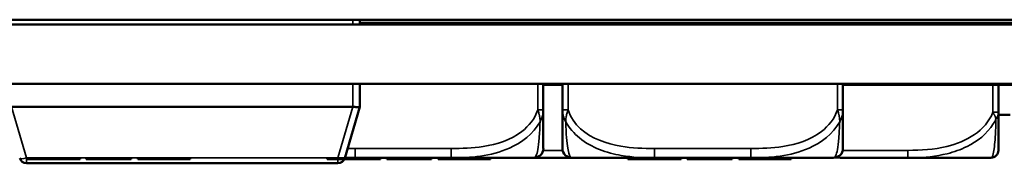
# Model space of a CAD drawing. Header units: inches. Extents: x -32 to 29.2, y -14.4 to 22.6.
# Tile 179 of 256: x -15.647 to -13.574, y 12.158 to 12.46. Entities that reach past the tile are written whole.
import ezdxf

# ---------------------------------------------------------------- set-up
doc = ezdxf.new("R2010")
doc.units = ezdxf.units.IN
doc.header["$MEASUREMENT"] = 0
doc.layers.add('Visible (ANSI)', color=7, linetype='Continuous', lineweight=50)
doc.layers.add('Visible Narrow (ANSI)', color=7, linetype='Continuous', lineweight=35)

msp = doc.modelspace()

# ---------------------------------------------------------------- linework, layer by layer
at = {"layer": 'Visible (ANSI)'}
for p, q in [((8.6796, 12.4602), (-28.5104, 12.4602)), ((8.6796, 12.4597), (-28.5104, 12.4597)), ((-14.9304, 12.4501), (-14.9304, 12.4597)), ((-28.8086, 12.4501), (8.9778, 12.4501)), ((-14.9304, 12.4535), (-11.2855, 12.4535)), ((8.9778, 12.3251), (-28.6504, 12.3251)), ((-14.9304, 12.2771), (-14.9304, 12.3251)), ((-14.5442, 12.2707), (-14.5442, 12.3251)), ((-14.5442, 12.3231), (-14.5039, 12.3231)), ((-14.5039, 12.3251), (-14.5039, 12.2707)), ((-13.9133, 12.2707), (-13.9133, 12.3251)), ((-13.9133, 12.3231), (-13.3779, 12.3231)), ((-13.586, 12.2655), (-13.586, 12.3231)), ((-14.9454, 12.2771), (-15.6634, 12.2771)), ((-14.9622, 12.1689), (-14.9304, 12.2771)), ((-14.9304, 12.2771), (-14.9304, 12.2771)), ((-13.586, 12.2601), (-13.561, 12.2601)), ((-15.6317, 12.1687), (-15.6317, 12.1667)), ((-15.6317, 12.1687), (-15.5856, 12.1687)), ((-15.5856, 12.1687), (-15.5684, 12.1687)), ((-15.5856, 12.1687), (-15.5856, 12.1667)), ((-15.5684, 12.1687), (-15.5684, 12.1667)), ((-15.5684, 12.1687), (-15.5194, 12.1687)), ((-15.5194, 12.1687), (-15.5194, 12.1667)), ((-15.5065, 12.1687), (-15.5065, 12.1667)), ((-15.5065, 12.1687), (-15.4905, 12.1687)), ((-15.4905, 12.1687), (-15.4905, 12.1667)), ((-15.428, 12.1687), (-15.428, 12.1667)), ((-15.428, 12.1687), (-15.4121, 12.1687)), ((-15.4121, 12.1687), (-15.4121, 12.1667)), ((-15.3978, 12.1687), (-15.3978, 12.1667)), ((-15.3978, 12.1687), (-15.3923, 12.1687)), ((-15.3923, 12.1687), (-15.3923, 12.1667)), ((-15.3923, 12.1687), (-15.3735, 12.1687)), ((-15.3735, 12.1687), (-15.3735, 12.1667)), ((-15.3735, 12.1687), (-15.3515, 12.1687)), ((-15.3419, 12.1687), (-15.3419, 12.1667)), ((-15.3323, 12.1687), (-15.3323, 12.1667)), ((-15.3323, 12.1687), (-15.3083, 12.1687)), ((-15.3083, 12.1687), (-15.3083, 12.1667)), ((-15.3083, 12.1687), (-15.2911, 12.1687)), ((-15.2911, 12.1687), (-15.2911, 12.1667)), ((-15.2911, 12.1687), (-15.2878, 12.1687)), ((-15.2878, 12.1687), (-15.2878, 12.1667)), ((-14.9991, 12.1687), (-14.9991, 12.1667)), ((-14.9991, 12.1687), (-14.953, 12.1687)), ((-14.962, 12.1696), (-14.9406, 12.1696)), ((-14.953, 12.1687), (-14.9358, 12.1687)), ((-14.953, 12.1687), (-14.953, 12.1667)), ((-14.9406, 12.1696), (-14.7383, 12.1696)), ((-14.9358, 12.1687), (-14.9358, 12.1667)), ((-14.9358, 12.1687), (-14.8868, 12.1687)), ((-14.8868, 12.1687), (-14.8868, 12.1667)), ((-14.8739, 12.1687), (-14.8739, 12.1667)), ((-14.8739, 12.1687), (-14.858, 12.1687)), ((-14.858, 12.1687), (-14.858, 12.1667)), ((-14.7954, 12.1687), (-14.7954, 12.1667)), ((-14.7954, 12.1687), (-14.7795, 12.1687)), ((-14.7795, 12.1687), (-14.7795, 12.1667)), ((-14.7652, 12.1687), (-14.7652, 12.1667)), ((-14.7652, 12.1687), (-14.7598, 12.1687)), ((-14.7598, 12.1687), (-14.7598, 12.1667)), ((-14.7598, 12.1687), (-14.7409, 12.1687)), ((-14.7409, 12.1687), (-14.7409, 12.1667)), ((-14.7409, 12.1687), (-14.719, 12.1687)), ((-14.7383, 12.1696), (-14.5638, 12.1696)), ((-14.7094, 12.1687), (-14.7094, 12.1667)), ((-14.6998, 12.1687), (-14.6998, 12.1667)), ((-14.6998, 12.1687), (-14.6758, 12.1687)), ((-14.6758, 12.1687), (-14.6758, 12.1667)), ((-14.6758, 12.1687), (-14.6585, 12.1687)), ((-14.6585, 12.1687), (-14.6585, 12.1667)), ((-14.6585, 12.1687), (-14.6552, 12.1687)), ((-14.6552, 12.1687), (-14.6552, 12.1667)), ((-14.5557, 12.1696), (-14.4865, 12.1696)), ((-14.4865, 12.1696), (-14.4842, 12.1696)), ((-14.4842, 12.1696), (-14.3098, 12.1696)), ((-14.3662, 12.1687), (-14.3662, 12.1667)), ((-14.3662, 12.1687), (-14.3201, 12.1687)), ((-14.3201, 12.1687), (-14.3029, 12.1687)), ((-14.3201, 12.1687), (-14.3201, 12.1667)), ((-14.3098, 12.1696), (-14.1075, 12.1696)), ((-14.3029, 12.1687), (-14.3029, 12.1667)), ((-14.3029, 12.1687), (-14.2539, 12.1687)), ((-14.2539, 12.1687), (-14.2539, 12.1667)), ((-14.241, 12.1687), (-14.241, 12.1667)), ((-14.241, 12.1687), (-14.2251, 12.1687)), ((-14.2251, 12.1687), (-14.2251, 12.1667)), ((-14.1625, 12.1687), (-14.1625, 12.1667)), ((-14.1625, 12.1687), (-14.1466, 12.1687)), ((-14.1466, 12.1687), (-14.1466, 12.1667)), ((-14.1323, 12.1687), (-14.1323, 12.1667)), ((-14.1323, 12.1687), (-14.1268, 12.1687)), ((-14.1268, 12.1687), (-14.1268, 12.1667)), ((-14.1268, 12.1687), (-14.108, 12.1687)), ((-14.108, 12.1687), (-14.108, 12.1667)), ((-14.108, 12.1687), (-14.086, 12.1687)), ((-14.1075, 12.1696), (-13.933, 12.1696)), ((-14.0764, 12.1687), (-14.0764, 12.1667)), ((-14.0668, 12.1687), (-14.0668, 12.1667)), ((-14.0668, 12.1687), (-14.0429, 12.1687)), ((-14.0429, 12.1687), (-14.0429, 12.1667)), ((-14.0429, 12.1687), (-14.0256, 12.1687)), ((-14.0256, 12.1687), (-14.0256, 12.1667)), ((-14.0256, 12.1687), (-14.0223, 12.1687)), ((-14.0223, 12.1687), (-14.0223, 12.1667)), ((-13.8457, 12.1696), (-13.7765, 12.1696)), ((-13.7765, 12.1696), (-13.6017, 12.1696)), ((-15.6321, 12.1581), (-14.9766, 12.1581)), ((-15.6317, 12.1667), (-15.5856, 12.1667)), ((-15.5856, 12.1667), (-15.5684, 12.1667)), ((-15.5684, 12.1667), (-15.5194, 12.1667)), ((-15.5065, 12.1667), (-15.4905, 12.1667)), ((-15.428, 12.1667), (-15.4121, 12.1667)), ((-15.3978, 12.1667), (-15.3923, 12.1667)), ((-15.3923, 12.1667), (-15.3735, 12.1667)), ((-15.3735, 12.1667), (-15.3515, 12.1667)), ((-15.3323, 12.1667), (-15.3083, 12.1667)), ((-15.3083, 12.1667), (-15.2911, 12.1667)), ((-15.2911, 12.1667), (-15.2878, 12.1667)), ((-14.9991, 12.1667), (-14.953, 12.1667)), ((-14.953, 12.1667), (-14.9358, 12.1667)), ((-14.9358, 12.1667), (-14.8868, 12.1667)), ((-14.8739, 12.1667), (-14.858, 12.1667)), ((-14.7954, 12.1667), (-14.7795, 12.1667)), ((-14.7652, 12.1667), (-14.7598, 12.1667)), ((-14.7598, 12.1667), (-14.7409, 12.1667)), ((-14.7409, 12.1667), (-14.719, 12.1667)), ((-14.6998, 12.1667), (-14.6758, 12.1667)), ((-14.6758, 12.1667), (-14.6585, 12.1667)), ((-14.6585, 12.1667), (-14.6552, 12.1667)), ((-14.3662, 12.1667), (-14.3201, 12.1667)), ((-14.3201, 12.1667), (-14.3029, 12.1667)), ((-14.3029, 12.1667), (-14.2539, 12.1667)), ((-14.241, 12.1667), (-14.2251, 12.1667)), ((-14.1625, 12.1667), (-14.1466, 12.1667)), ((-14.1323, 12.1667), (-14.1268, 12.1667)), ((-14.1268, 12.1667), (-14.108, 12.1667)), ((-14.108, 12.1667), (-14.086, 12.1667)), ((-14.0668, 12.1667), (-14.0429, 12.1667)), ((-14.0429, 12.1667), (-14.0256, 12.1667)), ((-14.0256, 12.1667), (-14.0223, 12.1667))]:
    msp.add_line(p, q, dxfattribs=at)
for centre, radius, start, end in [((-14.5638, 12.1893), 0.0197, 270, 0), ((-14.4842, 12.1893), 0.0197, 180, 270), ((-13.933, 12.1893), 0.0197, 270, 0), ((-15.6321, 12.1731), 0.015, 196.3895, 270), ((-14.9766, 12.1731), 0.015, 270, 343.6105), ((-13.6017, 12.1854), 0.0157, 270, 0)]:
    msp.add_arc(centre, radius, start, end, dxfattribs=at)
msp.add_ellipse((-14.9454, 12.2176), major_axis=(0, 0.0595), ratio=0.252101, start_param=6.254131, end_param=6.283185, dxfattribs=at)
for points, knots in [([(-14.9449, 12.2771), (-14.9436, 12.277), (-14.9422, 12.2768), (-14.9395, 12.2766), (-14.9379, 12.2765), (-14.9359, 12.2764), (-14.935, 12.2764), (-14.934, 12.2764), (-14.9336, 12.2764), (-14.9328, 12.2764), (-14.9324, 12.2764), (-14.9311, 12.2766), (-14.9305, 12.2768), (-14.9304, 12.2771)], [-0.08937412, -0.08937412, -0.08937412, -0.08937412, -0.07961062, -0.07961062, -0.06791536, -0.06791536, -0.06088498, -0.06088498, -0.05651358, -0.05651358, -0.05108195, -0.05108195, -0.03526003, -0.03526003, -0.03526003, -0.03526003]), ([(-14.5442, 12.1893), (-14.5442, 12.1893), (-14.5442, 12.1902), (-14.5442, 12.1941), (-14.5442, 12.1993), (-14.5442, 12.2098), (-14.5442, 12.2307), (-14.5442, 12.2416), (-14.5442, 12.2553), (-14.5442, 12.2707)], [0.2569537, 0.2569537, 0.2569537, 0.2569537, 0.4371919, 0.4371919, 0.4371919, 0.6739428, 0.6739428, 0.6739428, 0.7963818, 0.7963818, 0.7963818, 0.7963818]), ([(-14.5039, 12.2707), (-14.5039, 12.2525), (-14.5039, 12.2367), (-14.5039, 12.225), (-14.5039, 12.207), (-14.5039, 12.198), (-14.5039, 12.1935), (-14.5039, 12.1901), (-14.5039, 12.1893), (-14.5039, 12.1893)], [-0.7968224, -0.7968224, -0.7968224, -0.7968224, -0.6514613, -0.6514613, -0.6514613, -0.427691, -0.427691, -0.427691, -0.2569517, -0.2569517, -0.2569517, -0.2569517]), ([(-13.9133, 12.1893), (-13.9133, 12.1893), (-13.9133, 12.1902), (-13.9133, 12.1941), (-13.9133, 12.1993), (-13.9133, 12.2098), (-13.9133, 12.2307), (-13.9133, 12.2416), (-13.9133, 12.2553), (-13.9133, 12.2707)], [0.2569537, 0.2569537, 0.2569537, 0.2569537, 0.4371919, 0.4371919, 0.4371919, 0.6739428, 0.6739428, 0.6739428, 0.7963818, 0.7963818, 0.7963818, 0.7963818]), ([(-13.586, 12.1854), (-13.586, 12.1854), (-13.586, 12.1854), (-13.586, 12.1855), (-13.586, 12.1861), (-13.586, 12.1899), (-13.586, 12.2019), (-13.586, 12.2125), (-13.586, 12.2304), (-13.586, 12.256), (-13.586, 12.259), (-13.586, 12.2622), (-13.586, 12.2655)], [0, 0, 0, 0, 0.0272471, 0.0272471, 0.0272471, 0.2790553, 0.2790553, 0.2790553, 0.4988354, 0.4988354, 0.4988354, 0.5252205, 0.5252205, 0.5252205, 0.5252205]), ([(-14.5632, 12.1696), (-14.5612, 12.1696), (-14.5591, 12.1696), (-14.5566, 12.1696), (-14.5562, 12.1696), (-14.5557, 12.1696)], [-0.01576454, -0.01576454, -0.01576454, -0.01576454, 0, 0, 0.00333562, 0.00333562, 0.00333562, 0.00333562]), ([(-13.9295, 12.17), (-13.9294, 12.17), (-13.9293, 12.17), (-13.9277, 12.17), (-13.9261, 12.17), (-13.9226, 12.17), (-13.9205, 12.17), (-13.9143, 12.1699), (-13.9102, 12.1699), (-13.9005, 12.1699), (-13.8949, 12.1699), (-13.8751, 12.1697), (-13.8611, 12.1696), (-13.8466, 12.1696), (-13.8462, 12.1696), (-13.8457, 12.1696)], [-0.2087151, -0.2087151, -0.2087151, -0.2087151, -0.2080204, -0.2080204, -0.196499, -0.196499, -0.1809939, -0.1809939, -0.149741, -0.149741, -0.1073162, -0.1073162, 0, 0, 0.0033356, 0.0033356, 0.0033356, 0.0033356])]:
    msp.add_open_spline(points, degree=3, knots=knots, dxfattribs=at)
for points in [[(-15.4905, 12.1687), (-15.4905, 12.1687), (-15.4848, 12.1687), (-15.4706, 12.1687), (-15.4604, 12.1687)], [(-15.4604, 12.1687), (-15.4429, 12.1687), (-15.428, 12.1687), (-15.428, 12.1687)], [(-15.3515, 12.1687), (-15.3447, 12.1687), (-15.3419, 12.1687)], [(-15.3419, 12.1687), (-15.3379, 12.1687), (-15.3323, 12.1687)], [(-14.858, 12.1687), (-14.858, 12.1687), (-14.8522, 12.1687), (-14.8381, 12.1687), (-14.8278, 12.1687)], [(-14.8278, 12.1687), (-14.8103, 12.1687), (-14.7954, 12.1687), (-14.7954, 12.1687)], [(-14.719, 12.1687), (-14.7121, 12.1687), (-14.7094, 12.1687)], [(-14.7094, 12.1687), (-14.7053, 12.1687), (-14.6998, 12.1687)], [(-14.2251, 12.1687), (-14.2251, 12.1687), (-14.2193, 12.1687), (-14.2051, 12.1687), (-14.1949, 12.1687)], [(-14.1949, 12.1687), (-14.1774, 12.1687), (-14.1625, 12.1687), (-14.1625, 12.1687)], [(-14.086, 12.1687), (-14.0792, 12.1687), (-14.0764, 12.1687)], [(-14.0764, 12.1687), (-14.0724, 12.1687), (-14.0668, 12.1687)], [(-15.4905, 12.1667), (-15.4905, 12.1667), (-15.4848, 12.1667), (-15.4706, 12.1667), (-15.4604, 12.1667)], [(-15.4604, 12.1667), (-15.4429, 12.1667), (-15.428, 12.1667), (-15.428, 12.1667)], [(-15.3515, 12.1667), (-15.3447, 12.1667), (-15.3419, 12.1667)], [(-15.3419, 12.1667), (-15.3379, 12.1667), (-15.3323, 12.1667)], [(-14.858, 12.1667), (-14.858, 12.1667), (-14.8522, 12.1667), (-14.8381, 12.1667), (-14.8278, 12.1667)], [(-14.8278, 12.1667), (-14.8103, 12.1667), (-14.7954, 12.1667), (-14.7954, 12.1667)], [(-14.719, 12.1667), (-14.7121, 12.1667), (-14.7094, 12.1667)], [(-14.7094, 12.1667), (-14.7053, 12.1667), (-14.6998, 12.1667)], [(-14.2251, 12.1667), (-14.2251, 12.1667), (-14.2193, 12.1667), (-14.2051, 12.1667), (-14.1949, 12.1667)], [(-14.1949, 12.1667), (-14.1774, 12.1667), (-14.1625, 12.1667), (-14.1625, 12.1667)], [(-14.086, 12.1667), (-14.0792, 12.1667), (-14.0764, 12.1667)], [(-14.0764, 12.1667), (-14.0724, 12.1667), (-14.0668, 12.1667)]]:
    msp.add_open_spline(points, degree=2, dxfattribs=at)
at = {"layer": 'Visible Narrow (ANSI)'}
for p, q in [((-14.9454, 12.4501), (-14.9454, 12.4597)), ((-14.9454, 12.2771), (-14.9454, 12.3251)), ((-14.556, 12.3251), (-14.556, 12.2707)), ((-14.4921, 12.2707), (-14.4921, 12.3251)), ((-13.9251, 12.3251), (-13.9251, 12.2707)), ((-13.5978, 12.3231), (-13.5978, 12.2655)), ((-15.6321, 12.1695), (-15.6638, 12.2771)), ((-14.9449, 12.2771), (-14.9766, 12.1695)), ((-14.556, 12.2707), (-14.5442, 12.2707)), ((-14.5039, 12.2707), (-14.4921, 12.2707)), ((-13.9251, 12.2707), (-13.9133, 12.2707)), ((-14.9406, 12.1893), (-14.9406, 12.1696)), ((-14.7383, 12.1893), (-14.9406, 12.1893)), ((-14.7383, 12.1893), (-14.7383, 12.1696)), ((-14.3098, 12.1893), (-14.3098, 12.1696)), ((-14.1075, 12.1893), (-14.3098, 12.1893)), ((-14.1075, 12.1893), (-14.1075, 12.1696)), ((-14.9766, 12.1695), (-15.6321, 12.1695)), ((-15.6321, 12.1581), (-15.6321, 12.1695)), ((-15.4604, 12.1687), (-15.4604, 12.1667)), ((-15.3515, 12.1687), (-15.3515, 12.1667)), ((-14.9766, 12.1695), (-14.9766, 12.1581)), ((-14.8278, 12.1687), (-14.8278, 12.1667)), ((-14.719, 12.1687), (-14.719, 12.1667)), ((-14.5035, 12.1854), (-14.5445, 12.1854)), ((-14.4865, 12.1698), (-14.4865, 12.1696)), ((-14.1949, 12.1687), (-14.1949, 12.1667)), ((-14.086, 12.1687), (-14.086, 12.1667)), ((-13.7765, 12.1854), (-13.9137, 12.1854)), ((-13.7765, 12.1854), (-13.7765, 12.1696))]:
    msp.add_line(p, q, dxfattribs=at)
for centre, major_axis, ratio, start_param, end_param in [((-13.5978, 12.2655), (0.0118, 0), 0.00001, 4.654281, 6.167744), ((-15.6321, 12.1731), (-0.0144, -0.0042), 0.235079, 0, 1.501765), ((-14.9766, 12.1731), (0.0144, -0.0042), 0.235079, 4.78142, 6.283185)]:
    msp.add_ellipse(centre, major_axis=major_axis, ratio=ratio, start_param=start_param, end_param=end_param, dxfattribs=at)
for points, knots in [([(-14.556, 12.2707), (-14.5617, 12.2525), (-14.5742, 12.2367), (-14.5894, 12.225), (-14.6128, 12.207), (-14.642, 12.198), (-14.671, 12.1935), (-14.6932, 12.1901), (-14.7159, 12.1893), (-14.7383, 12.1893)], [-0.7968224, -0.7968224, -0.7968224, -0.7968224, -0.6514613, -0.6514613, -0.6514613, -0.427691, -0.427691, -0.427691, -0.2569517, -0.2569517, -0.2569517, -0.2569517]), ([(-14.556, 12.2707), (-14.5554, 12.2693), (-14.5549, 12.2679), (-14.554, 12.2651), (-14.5537, 12.2638), (-14.5531, 12.2616), (-14.5529, 12.2608), (-14.5526, 12.2594), (-14.5524, 12.2588), (-14.5521, 12.2572), (-14.5519, 12.2562), (-14.5515, 12.2534), (-14.5513, 12.2517), (-14.551, 12.2485), (-14.551, 12.247), (-14.551, 12.2456)], [-0.0532704, -0.0532704, -0.0532704, -0.0532704, -0.04377373, -0.04377373, -0.03521335, -0.03521335, -0.02986312, -0.02986312, -0.02651922, -0.02651922, -0.01983142, -0.01983142, -0.00913095, -0.00913095, 0.00023197, 0.00023197, 0.00023197, 0.00023197]), ([(-14.551, 12.2456), (-14.5502, 12.247), (-14.5494, 12.2485), (-14.548, 12.2517), (-14.5473, 12.2534), (-14.5464, 12.2562), (-14.5461, 12.2572), (-14.5456, 12.2588), (-14.5455, 12.2594), (-14.5452, 12.2608), (-14.545, 12.2616), (-14.5447, 12.2638), (-14.5445, 12.2651), (-14.5442, 12.2679), (-14.5442, 12.2693), (-14.5442, 12.2707)], [-0.00023197, -0.00023197, -0.00023197, -0.00023197, 0.00913095, 0.00913095, 0.01983142, 0.01983142, 0.02651922, 0.02651922, 0.02986312, 0.02986312, 0.03521335, 0.03521335, 0.04377373, 0.04377373, 0.0532704, 0.0532704, 0.0532704, 0.0532704]), ([(-14.5039, 12.2707), (-14.5039, 12.2693), (-14.5038, 12.2679), (-14.5036, 12.2651), (-14.5034, 12.2638), (-14.503, 12.2616), (-14.5028, 12.2608), (-14.5025, 12.2594), (-14.5024, 12.2588), (-14.502, 12.2572), (-14.5017, 12.2562), (-14.5007, 12.2534), (-14.5001, 12.2517), (-14.4986, 12.2485), (-14.4979, 12.247), (-14.497, 12.2456)], [-0.0532704, -0.0532704, -0.0532704, -0.0532704, -0.04377373, -0.04377373, -0.03521335, -0.03521335, -0.02986312, -0.02986312, -0.02651922, -0.02651922, -0.01983142, -0.01983142, -0.00913095, -0.00913095, 0.00023197, 0.00023197, 0.00023197, 0.00023197]), ([(-14.497, 12.2456), (-14.497, 12.247), (-14.497, 12.2485), (-14.4968, 12.2517), (-14.4966, 12.2534), (-14.4961, 12.2562), (-14.4959, 12.2572), (-14.4956, 12.2588), (-14.4955, 12.2594), (-14.4952, 12.2608), (-14.495, 12.2616), (-14.4944, 12.2638), (-14.494, 12.2651), (-14.4931, 12.2679), (-14.4926, 12.2693), (-14.4921, 12.2707)], [-0.00023197, -0.00023197, -0.00023197, -0.00023197, 0.00913095, 0.00913095, 0.01983142, 0.01983142, 0.02651922, 0.02651922, 0.02986312, 0.02986312, 0.03521335, 0.03521335, 0.04377373, 0.04377373, 0.0532704, 0.0532704, 0.0532704, 0.0532704]), ([(-14.3098, 12.1893), (-14.3334, 12.1893), (-14.3574, 12.1902), (-14.3808, 12.1941), (-14.4115, 12.1993), (-14.4423, 12.2098), (-14.4656, 12.2307), (-14.4776, 12.2416), (-14.4872, 12.2553), (-14.4921, 12.2707)], [0.2569537, 0.2569537, 0.2569537, 0.2569537, 0.4371919, 0.4371919, 0.4371919, 0.6739428, 0.6739428, 0.6739428, 0.7963818, 0.7963818, 0.7963818, 0.7963818]), ([(-13.9251, 12.2707), (-13.9309, 12.2525), (-13.9434, 12.2367), (-13.9586, 12.225), (-13.982, 12.207), (-14.0111, 12.198), (-14.0402, 12.1935), (-14.0624, 12.1901), (-14.0851, 12.1893), (-14.1075, 12.1893)], [-0.7968224, -0.7968224, -0.7968224, -0.7968224, -0.6514613, -0.6514613, -0.6514613, -0.427691, -0.427691, -0.427691, -0.2569517, -0.2569517, -0.2569517, -0.2569517]), ([(-13.9251, 12.2707), (-13.9246, 12.2693), (-13.9241, 12.2679), (-13.9232, 12.2651), (-13.9228, 12.2638), (-13.9223, 12.2616), (-13.922, 12.2608), (-13.9217, 12.2594), (-13.9216, 12.2588), (-13.9213, 12.2572), (-13.9211, 12.2562), (-13.9207, 12.2534), (-13.9204, 12.2517), (-13.9202, 12.2485), (-13.9202, 12.247), (-13.9202, 12.2456)], [-0.0532704, -0.0532704, -0.0532704, -0.0532704, -0.04377373, -0.04377373, -0.03521335, -0.03521335, -0.02986312, -0.02986312, -0.02651922, -0.02651922, -0.01983142, -0.01983142, -0.00913095, -0.00913095, 0.00023197, 0.00023197, 0.00023197, 0.00023197]), ([(-13.9202, 12.2456), (-13.9193, 12.247), (-13.9186, 12.2485), (-13.9171, 12.2517), (-13.9165, 12.2534), (-13.9156, 12.2562), (-13.9152, 12.2572), (-13.9148, 12.2588), (-13.9147, 12.2594), (-13.9144, 12.2608), (-13.9142, 12.2616), (-13.9138, 12.2638), (-13.9137, 12.2651), (-13.9134, 12.2679), (-13.9133, 12.2693), (-13.9133, 12.2707)], [-0.00023197, -0.00023197, -0.00023197, -0.00023197, 0.00913095, 0.00913095, 0.01983142, 0.01983142, 0.02651922, 0.02651922, 0.02986312, 0.02986312, 0.03521335, 0.03521335, 0.04377373, 0.04377373, 0.0532704, 0.0532704, 0.0532704, 0.0532704]), ([(-13.5978, 12.2655), (-13.6127, 12.2262), (-13.6543, 12.2033), (-13.6949, 12.1936), (-13.7214, 12.1872), (-13.7493, 12.1854), (-13.7765, 12.1854)], [-0.5252205, -0.5252205, -0.5252205, -0.5252205, -0.20743, -0.20743, -0.20743, 0, 0, 0, 0]), ([(-13.7765, 12.1696), (-13.7728, 12.1696), (-13.769, 12.1697), (-13.7416, 12.1703), (-13.7175, 12.1725), (-13.6796, 12.1819), (-13.6656, 12.1868), (-13.6303, 12.2043), (-13.6102, 12.22), (-13.5948, 12.2445), (-13.5929, 12.2479), (-13.5912, 12.2513)], [0, 0, 0, 0, 0.0278591, 0.0278591, 0.201273, 0.201273, 0.3066357, 0.3066357, 0.475216, 0.475216, 0.5007189, 0.5007189, 0.5007189, 0.5007189]), ([(-13.5912, 12.2513), (-13.5913, 12.2479), (-13.5914, 12.2445), (-13.5922, 12.22), (-13.5933, 12.2043), (-13.5953, 12.1868), (-13.5961, 12.1819), (-13.5983, 12.1725), (-13.5998, 12.1703), (-13.6013, 12.1697), (-13.6015, 12.1696), (-13.6017, 12.1696)], [-0.5007189, -0.5007189, -0.5007189, -0.5007189, -0.475216, -0.475216, -0.3066357, -0.3066357, -0.201273, -0.201273, -0.0278591, -0.0278591, 0, 0, 0, 0]), ([(-13.5978, 12.2655), (-13.5972, 12.2646), (-13.5966, 12.2638), (-13.5956, 12.2622), (-13.5952, 12.2614), (-13.5945, 12.2601), (-13.5943, 12.2597), (-13.5939, 12.2589), (-13.5938, 12.2586), (-13.5934, 12.2577), (-13.5931, 12.2571), (-13.5925, 12.2556), (-13.5922, 12.2546), (-13.5916, 12.2529), (-13.5914, 12.2521), (-13.5912, 12.2513)], [-0.02627331, -0.02627331, -0.02627331, -0.02627331, -0.02158775, -0.02158775, -0.01736415, -0.01736415, -0.0147244, -0.0147244, -0.01307456, -0.01307456, -0.00977487, -0.00977487, -0.00449537, -0.00449537, 0.00012419, 0.00012419, 0.00012419, 0.00012419]), ([(-13.5912, 12.2513), (-13.5907, 12.2521), (-13.5901, 12.2529), (-13.5891, 12.2546), (-13.5886, 12.2556), (-13.5879, 12.2571), (-13.5876, 12.2577), (-13.5873, 12.2586), (-13.5872, 12.2589), (-13.5869, 12.2597), (-13.5868, 12.2601), (-13.5864, 12.2614), (-13.5863, 12.2622), (-13.586, 12.2638), (-13.586, 12.2646), (-13.586, 12.2655)], [-0.00012419, -0.00012419, -0.00012419, -0.00012419, 0.00449537, 0.00449537, 0.00977487, 0.00977487, 0.01307456, 0.01307456, 0.0147244, 0.0147244, 0.01736415, 0.01736415, 0.02158775, 0.02158775, 0.02627331, 0.02627331, 0.02627331, 0.02627331]), ([(-14.7383, 12.1696), (-14.6978, 12.1695), (-14.6554, 12.1723), (-14.5898, 12.2015), (-14.5654, 12.2199), (-14.551, 12.2456)], [0.2569517, 0.2569517, 0.2569517, 0.2569517, 0.5559983, 0.5559983, 0.7482818, 0.7482818, 0.7482818, 0.7482818]), ([(-14.551, 12.2456), (-14.5515, 12.2327), (-14.5521, 12.2208), (-14.5546, 12.1906), (-14.5569, 12.1799), (-14.5608, 12.1706), (-14.5624, 12.1693), (-14.5638, 12.1696)], [-0.7478145, -0.7478145, -0.7478145, -0.7478145, -0.6493253, -0.6493253, -0.427691, -0.427691, -0.2569537, -0.2569537, -0.2569537, -0.2569537]), ([(-14.497, 12.2456), (-14.4894, 12.2327), (-14.4794, 12.2208), (-14.4423, 12.1906), (-14.4106, 12.1799), (-14.3564, 12.1706), (-14.3331, 12.1693), (-14.3098, 12.1696)], [-0.7478145, -0.7478145, -0.7478145, -0.7478145, -0.6493253, -0.6493253, -0.427691, -0.427691, -0.2569537, -0.2569537, -0.2569537, -0.2569537]), ([(-14.4842, 12.1696), (-14.4866, 12.1695), (-14.4899, 12.1723), (-14.4945, 12.2015), (-14.4961, 12.2199), (-14.497, 12.2456)], [0.2569517, 0.2569517, 0.2569517, 0.2569517, 0.5559983, 0.5559983, 0.7482818, 0.7482818, 0.7482818, 0.7482818]), ([(-14.1075, 12.1696), (-14.067, 12.1695), (-14.0246, 12.1723), (-13.959, 12.2015), (-13.9345, 12.2199), (-13.9202, 12.2456)], [0.2569517, 0.2569517, 0.2569517, 0.2569517, 0.5559983, 0.5559983, 0.7482818, 0.7482818, 0.7482818, 0.7482818]), ([(-13.9202, 12.2456), (-13.9207, 12.2327), (-13.9213, 12.2208), (-13.9238, 12.1906), (-13.9261, 12.1799), (-13.93, 12.1706), (-13.9316, 12.1693), (-13.933, 12.1696)], [-0.7478145, -0.7478145, -0.7478145, -0.7478145, -0.6493253, -0.6493253, -0.427691, -0.427691, -0.2569537, -0.2569537, -0.2569537, -0.2569537])]:
    msp.add_open_spline(points, degree=3, knots=knots, dxfattribs=at)
for points in [[(-14.9406, 12.1893), (-14.9458, 12.1893), (-14.9509, 12.1894), (-14.9561, 12.1895)], [(-14.9621, 12.1698), (-14.9549, 12.1696), (-14.9478, 12.1695), (-14.9406, 12.1696)], [(-14.4865, 12.1696), (-14.4859, 12.1696), (-14.4852, 12.1696), (-14.4846, 12.1696)]]:
    msp.add_open_spline(points, degree=3, dxfattribs=at)

doc.saveas('drawing.dxf')
